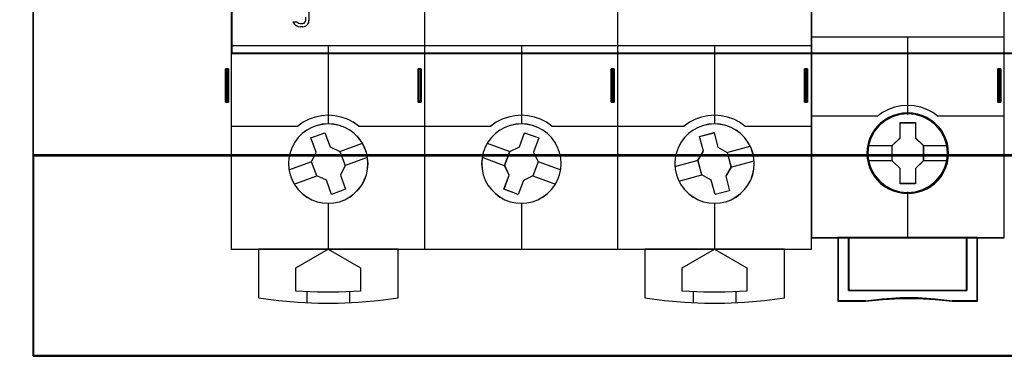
# Model space of a CAD drawing. Extents: x -543332 to -323966, y -9028 to 137422.
# Tile 223 of 250: x -346940 to -346023, y 38880 to 39194. Entities that reach past the tile are written whole.
import ezdxf

# ---------------------------------------------------------------- set-up
doc = ezdxf.new("R2010")
doc.units = 0
doc.header["$MEASUREMENT"] = 0
doc.layers.get('0').update_dxf_attribs({"color": 8})
doc.layers.add('45', color=8, linetype='Continuous')
doc.layers.add('50', color=7, linetype='Continuous')

# ---------------------------------------------------------------- blocks, each defined once
blk = doc.blocks.new('*C993')
at = {"layer": '50', "color": 7}
blk.add_lwpolyline([(265.020137, -206.479664), (13.003722, -206.479664), (13.003722, -187.766109), (13.003722, -100.693328), (13.003722, -92.381723), (13.003722, -85.7623), (12.929043, -83.796381), (12.929043, -79.565923), (12.879257, -78.495866), (12.530755, -76.430407), (12.008003, -75.634086), (6.008797, -75.634086), (6.008797, -75.634086), (6.008797, -67.795296), (3.818216, -66.526159), (3.818216, -4.139345)], dxfattribs=at)
for points in [[(12.998674, -92.344943), (12.998674, -206.479664), (12.998674, -92.344943)], [(12.998674, -187.773222), (265.025185, -187.773222), (265.025185, -100.654798), (12.998674, -100.654798), (12.998674, -187.773222)], [(31.516001, -132.244429), (31.516001, -178.271705), (31.516001, -132.244429)], [(246.510509, -132.244429), (246.510509, -178.271705), (31.516001, -178.271705), (31.516001, -132.244429), (246.510509, -132.244429)], [(31.516001, -178.189612), (246.510509, -178.189612), (31.516001, -178.189612)], [(30.916872, -182.773538), (30.916872, -179.680514), (30.916872, -182.773538)], [(30.916872, -179.680514), (31.025563, -179.680514), (30.916872, -179.680514)], [(31.197879, -179.680514), (31.197879, -182.773538), (31.127627, -182.773538), (31.057375, -182.773538), (30.951998, -182.773538), (30.916872, -182.773538), (30.916872, -179.680514), (30.951998, -179.680514), (31.057375, -179.680514), (31.127627, -179.680514), (31.197879, -179.680514)], [(31.197879, -182.773538), (31.197879, -179.680514), (31.127627, -179.680514), (31.057375, -179.680514), (30.951998, -179.680514), (30.916872, -179.680514), (30.916872, -182.773538), (30.951998, -182.773538), (31.057375, -182.773538), (31.127627, -182.773538), (31.197879, -182.773538)], [(30.943382, -179.680514), (31.099792, -179.680514), (30.943382, -179.680514)], [(31.158114, -182.733816), (31.158114, -179.720236), (31.107745, -179.720236), (31.057375, -179.720236), (30.981822, -179.720236), (30.956637, -179.720236), (30.956637, -182.733816), (30.981822, -182.733816), (31.057375, -182.733816), (31.107745, -182.733816), (31.158114, -182.733816)], [(31.01761, -179.680514), (31.150161, -179.680514), (31.01761, -179.680514)], [(31.06798, -179.680514), (31.197879, -179.680514), (31.06798, -179.680514)], [(31.115698, -179.680514), (31.115698, -182.773538), (31.115698, -179.680514)], [(48.885438, -182.773538), (48.885438, -179.680514), (48.885438, -182.773538)], [(48.885438, -179.680514), (48.991479, -179.680514), (48.885438, -179.680514)], [(49.166446, -179.680514), (49.166446, -182.773538), (49.13132, -182.773538), (49.025942, -182.773538), (48.920564, -182.773538), (48.885438, -182.773538), (48.885438, -179.680514), (48.920564, -179.680514), (49.025942, -179.680514), (49.13132, -179.680514), (49.166446, -179.680514)], [(49.166446, -182.773538), (49.166446, -179.680514), (49.13132, -179.680514), (49.025942, -179.680514), (48.920564, -179.680514), (48.885438, -179.680514), (48.885438, -182.773538), (48.920564, -182.773538), (49.025942, -182.773538), (49.13132, -182.773538), (49.166446, -182.773538)], [(48.909297, -179.680514), (49.065707, -179.680514), (48.909297, -179.680514)], [(49.126681, -182.733816), (49.126681, -179.720236), (49.101496, -179.720236), (49.025942, -179.720236), (48.950388, -179.720236), (48.925204, -179.720236), (48.925204, -182.733816), (48.950388, -182.733816), (49.025942, -182.733816), (49.101496, -182.733816), (49.126681, -182.733816)], [(48.983526, -179.680514), (49.142587, -179.680514), (48.983526, -179.680514)], [(49.060405, -179.680514), (49.166446, -179.680514), (49.060405, -179.680514)], [(49.084264, -179.680514), (49.084264, -182.773538), (49.084264, -179.680514)], [(66.877864, -182.773538), (66.877864, -179.680514), (66.877864, -182.773538)], [(66.877864, -179.680514), (66.983905, -179.680514), (66.877864, -179.680514)], [(67.158871, -179.680514), (67.158871, -182.773538), (67.123746, -182.773538), (67.018368, -182.773538), (66.91299, -182.773538), (66.877864, -182.773538), (66.877864, -179.680514), (66.91299, -179.680514), (67.018368, -179.680514), (67.123746, -179.680514), (67.158871, -179.680514)], [(67.158871, -182.773538), (67.158871, -179.680514), (67.123746, -179.680514), (67.018368, -179.680514), (66.91299, -179.680514), (66.877864, -179.680514), (66.877864, -182.773538), (66.91299, -182.773538), (67.018368, -182.773538), (67.123746, -182.773538), (67.158871, -182.773538)], [(66.901723, -179.680514), (67.058133, -179.680514), (66.901723, -179.680514)], [(67.119106, -182.733816), (67.119106, -179.720236), (67.093922, -179.720236), (67.018368, -179.720236), (66.942814, -179.720236), (66.917629, -179.720236), (66.917629, -182.733816), (66.942814, -182.733816), (67.018368, -182.733816), (67.093922, -182.733816), (67.119106, -182.733816)], [(66.975952, -179.680514), (67.135012, -179.680514), (66.975952, -179.680514)], [(67.05018, -179.680514), (67.158871, -179.680514), (67.05018, -179.680514)], [(67.07669, -179.680514), (67.07669, -182.773538), (67.07669, -179.680514)], [(84.87029, -182.773538), (84.87029, -179.680514), (84.87029, -182.773538)], [(84.87029, -179.680514), (84.97633, -179.680514), (84.87029, -179.680514)], [(85.151297, -179.680514), (85.151297, -182.773538), (85.116171, -182.773538), (85.010793, -182.773538), (84.905416, -182.773538), (84.87029, -182.773538), (84.87029, -179.680514), (84.905416, -179.680514), (85.010793, -179.680514), (85.116171, -179.680514), (85.151297, -179.680514)], [(85.151297, -182.773538), (85.151297, -179.680514), (85.116171, -179.680514), (85.010793, -179.680514), (84.905416, -179.680514), (84.87029, -179.680514), (84.87029, -182.773538), (84.905416, -182.773538), (85.010793, -182.773538), (85.116171, -182.773538), (85.151297, -182.773538)], [(84.894149, -179.680514), (85.050559, -179.680514), (84.894149, -179.680514)], [(85.111532, -182.733816), (85.111532, -179.720236), (85.086347, -179.720236), (85.010793, -179.720236), (84.93524, -179.720236), (84.910055, -179.720236), (84.910055, -182.733816), (84.93524, -182.733816), (85.010793, -182.733816), (85.086347, -182.733816), (85.111532, -182.733816)], [(84.968377, -179.680514), (85.127438, -179.680514), (84.968377, -179.680514)], [(85.042606, -179.680514), (85.151297, -179.680514), (85.042606, -179.680514)], [(85.069116, -179.680514), (85.069116, -182.773538), (85.069116, -179.680514)], [(102.886575, -182.773538), (102.886575, -179.680514), (102.886575, -182.773538)], [(102.886575, -179.680514), (102.995266, -179.680514), (102.886575, -179.680514)], [(103.167582, -179.680514), (103.167582, -182.773538), (103.09733, -182.773538), (103.027078, -182.773538), (102.9217, -182.773538), (102.886575, -182.773538), (102.886575, -179.680514), (102.9217, -179.680514), (103.027078, -179.680514), (103.09733, -179.680514), (103.167582, -179.680514)], [(103.167582, -182.773538), (103.167582, -179.680514), (103.09733, -179.680514), (103.027078, -179.680514), (102.9217, -179.680514), (102.886575, -179.680514), (102.886575, -182.773538), (102.9217, -182.773538), (103.027078, -182.773538), (103.09733, -182.773538), (103.167582, -182.773538)], [(102.910434, -179.680514), (103.069494, -179.680514), (102.910434, -179.680514)], [(103.127817, -182.733816), (103.127817, -179.720236), (103.077447, -179.720236), (103.027078, -179.720236), (102.951524, -179.720236), (102.92634, -179.720236), (102.92634, -182.733816), (102.951524, -182.733816), (103.027078, -182.733816), (103.077447, -182.733816), (103.127817, -182.733816)], [(102.987313, -179.680514), (103.117213, -179.680514), (102.987313, -179.680514)], [(103.035031, -179.680514), (103.167582, -179.680514), (103.035031, -179.680514)], [(103.0854, -179.680514), (103.0854, -182.773538), (103.0854, -179.680514)], [(30.916872, -182.691446), (31.025563, -182.691446), (30.916872, -182.691446)], [(30.943382, -182.691446), (31.099792, -182.691446), (30.943382, -182.691446)], [(31.01761, -182.691446), (31.150161, -182.691446), (31.01761, -182.691446)], [(31.06798, -182.691446), (31.197879, -182.691446), (31.06798, -182.691446)], [(48.885438, -182.691446), (48.991479, -182.691446), (48.885438, -182.691446)], [(48.909297, -182.691446), (49.065707, -182.691446), (48.909297, -182.691446)], [(48.983526, -182.691446), (49.142587, -182.691446), (48.983526, -182.691446)], [(49.060405, -182.691446), (49.166446, -182.691446), (49.060405, -182.691446)], [(66.877864, -182.691446), (66.983905, -182.691446), (66.877864, -182.691446)], [(66.901723, -182.691446), (67.058133, -182.691446), (66.901723, -182.691446)], [(66.975952, -182.691446), (67.135012, -182.691446), (66.975952, -182.691446)], [(67.05018, -182.691446), (67.158871, -182.691446), (67.05018, -182.691446)], [(84.87029, -182.691446), (84.97633, -182.691446), (84.87029, -182.691446)], [(84.894149, -182.691446), (85.050559, -182.691446), (84.894149, -182.691446)], [(84.968377, -182.691446), (85.127438, -182.691446), (84.968377, -182.691446)], [(85.042606, -182.691446), (85.151297, -182.691446), (85.042606, -182.691446)], [(102.886575, -182.691446), (102.995266, -182.691446), (102.886575, -182.691446)], [(102.910434, -182.691446), (103.069494, -182.691446), (102.910434, -182.691446)], [(102.987313, -182.691446), (103.117213, -182.691446), (102.987313, -182.691446)], [(103.035031, -182.691446), (103.167582, -182.691446), (103.035031, -182.691446)], [(265.025185, -187.691129), (12.998674, -187.691129), (265.025185, -187.691129)], [(12.998674, -206.479664), (265.025185, -206.479664), (265.025185, -187.691129), (12.998674, -187.691129), (12.998674, -206.479664)], [(13.041091, -206.439942), (264.985419, -206.439942), (264.985419, -187.730851), (13.041091, -187.730851), (13.041091, -206.439942)], [(265.025185, -206.397572), (12.998674, -206.397572), (265.025185, -206.397572)]]:
    blk.add_lwpolyline(points, close=True, dxfattribs=at)
blk = doc.blocks.new('*U994')
at = {"layer": '45', "color": 7}
for points in [[(49.496757, -113.487672), (67.504568, -113.487672), (67.504568, -113.487672), (85.506533, -113.487672), (85.506533, -113.487672), (85.506533, -196.509427), (85.506533, -196.509427), (67.504568, -196.509427), (67.504568, -196.509427), (49.496757, -196.509427), (49.496757, -196.509427), (31.494793, -196.509427), (31.494793, -196.509427), (31.494793, -113.487672), (31.494793, -113.487672), (49.496757, -113.487672), (49.496757, -113.487672)], [(49.498525, -113.492968), (67.502801, -113.492968), (85.501231, -113.492968), (85.501231, -196.504131), (67.502801, -196.504131), (49.498525, -196.504131), (31.500095, -196.504131), (31.500095, -113.492968), (49.498525, -113.492968)], [(44.209051, -188.504107), (44.17392, -187.983219), (44.062669, -187.462331), (43.869445, -186.964854), (43.623523, -186.496639), (43.307338, -186.075247), (42.9326, -185.706528), (42.505165, -185.390484), (42.042597, -185.138819), (41.544898, -184.951533), (41.029634, -184.840332), (40.502658, -184.799363), (39.981538, -184.840332), (39.454563, -184.951533), (38.96272, -185.138819), (38.500152, -185.390484), (38.078572, -185.706528), (37.703834, -186.075247), (37.387649, -186.496639), (37.130017, -186.964854), (36.948503, -187.462331), (36.837252, -187.983219), (36.802121, -188.504107), (36.837252, -189.036701), (36.948503, -189.551737), (37.130017, -190.043361), (37.387649, -190.511576), (37.703834, -190.932968), (38.078572, -191.30754), (38.500152, -191.623584), (38.96272, -191.881102), (39.454563, -192.062535), (39.981538, -192.173736), (40.502658, -192.208852), (41.029634, -192.173736), (41.544898, -192.062535), (42.042597, -191.881102), (42.505165, -191.623584), (42.9326, -191.30754), (43.307338, -190.932968), (43.623523, -190.511576), (43.869445, -190.043361), (44.062669, -189.551737), (44.17392, -189.036701), (44.209051, -188.504107)], [(44.203749, -188.504107), (44.168668, -187.983964), (44.057577, -187.46382), (43.864629, -186.967054), (43.619059, -186.499509), (43.303327, -186.078719), (42.929125, -185.710528), (42.502302, -185.394935), (42.040397, -185.14363), (41.543411, -184.956612), (41.028883, -184.84557), (40.502663, -184.80466), (39.982289, -184.84557), (39.456068, -184.956612), (38.964928, -185.14363), (38.503023, -185.394935), (38.082047, -185.710528), (37.707845, -186.078719), (37.392113, -186.499509), (37.134849, -186.967054), (36.953595, -187.46382), (36.842504, -187.983964), (36.807423, -188.504107), (36.842504, -189.03594), (36.953595, -189.550239), (37.134849, -190.041161), (37.392113, -190.508706), (37.707845, -190.929496), (38.082047, -191.303532), (38.503023, -191.619124), (38.964928, -191.876274), (39.456068, -192.057448), (39.982289, -192.16849), (40.502663, -192.203555), (41.028883, -192.16849), (41.543411, -192.057448), (42.040397, -191.876274), (42.502302, -191.619124), (42.929125, -191.303532), (43.303327, -190.929496), (43.619059, -190.508706), (43.864629, -190.041161), (44.057577, -189.550239), (44.168668, -189.03594), (44.203749, -188.504107)], [(62.206779, -188.504107), (62.17165, -187.983219), (62.054553, -187.462331), (61.873053, -186.964854), (61.621295, -186.496639), (61.299278, -186.075247), (60.924568, -185.706528), (60.503019, -185.390484), (60.034632, -185.138819), (59.542825, -184.951533), (59.027599, -184.840332), (58.506518, -184.799363), (57.973727, -184.840332), (57.458501, -184.951533), (56.966694, -185.138819), (56.498306, -185.390484), (56.076757, -185.706528), (55.702047, -186.075247), (55.380031, -186.496639), (55.128273, -186.964854), (54.946772, -187.462331), (54.829676, -187.983219), (54.794546, -188.504107), (54.829676, -189.036701), (54.946772, -189.551737), (55.128273, -190.043361), (55.380031, -190.511576), (55.702047, -190.932968), (56.076757, -191.30754), (56.498306, -191.623584), (56.966694, -191.881102), (57.458501, -192.062535), (57.973727, -192.173736), (58.506518, -192.208852), (59.027599, -192.173736), (59.542825, -192.062535), (60.034632, -191.881102), (60.503019, -191.623584), (60.924568, -191.30754), (61.299278, -190.932968), (61.621295, -190.511576), (61.873053, -190.043361), (62.054553, -189.551737), (62.17165, -189.036701), (62.206779, -188.504107)], [(62.201477, -188.504107), (62.166398, -187.983964), (62.049469, -187.46382), (61.868228, -186.967054), (61.61683, -186.499509), (61.295274, -186.078719), (60.921101, -185.710528), (60.500155, -185.394935), (60.032437, -185.14363), (59.541334, -184.956612), (59.026845, -184.84557), (58.506509, -184.80466), (57.974481, -184.84557), (57.459991, -184.956612), (56.968888, -185.14363), (56.501171, -185.394935), (56.080225, -185.710528), (55.706051, -186.078719), (55.384495, -186.499509), (55.133097, -186.967054), (54.951857, -187.46382), (54.834927, -187.983964), (54.799849, -188.504107), (54.834927, -189.03594), (54.951857, -189.550239), (55.133097, -190.041161), (55.384495, -190.508706), (55.706051, -190.929496), (56.080225, -191.303532), (56.501171, -191.619124), (56.968888, -191.876274), (57.459991, -192.057448), (57.974481, -192.16849), (58.506509, -192.203555), (59.026845, -192.16849), (59.541334, -192.057448), (60.032437, -191.876274), (60.500155, -191.619124), (60.921101, -191.303532), (61.295274, -190.929496), (61.61683, -190.508706), (61.868228, -190.041161), (62.049469, -189.550239), (62.166398, -189.03594), (62.201477, -188.504107)], [(80.199205, -188.504107), (80.164073, -187.983219), (80.052823, -187.462331), (79.871309, -186.964854), (79.613677, -186.496639), (79.297491, -186.075247), (78.922753, -185.706528), (78.501173, -185.390484), (78.038606, -185.138819), (77.546762, -184.951533), (77.031498, -184.840332), (76.498667, -184.799363), (75.971692, -184.840332), (75.456427, -184.951533), (74.958728, -185.138819), (74.496161, -185.390484), (74.068725, -185.706528), (73.693987, -186.075247), (73.377802, -186.496639), (73.13188, -186.964854), (72.938656, -187.462331), (72.833261, -187.983219), (72.792274, -188.504107), (72.833261, -189.036701), (72.938656, -189.551737), (73.13188, -190.043361), (73.377802, -190.511576), (73.693987, -190.932968), (74.068725, -191.30754), (74.496161, -191.623584), (74.958728, -191.881102), (75.456427, -192.062535), (75.971692, -192.173736), (76.498667, -192.208852), (77.031498, -192.173736), (77.546762, -192.062535), (78.038606, -191.881102), (78.501173, -191.623584), (78.922753, -191.30754), (79.297491, -190.932968), (79.613677, -190.511576), (79.871309, -190.043361), (80.052823, -189.551737), (80.164073, -189.036701), (80.199205, -188.504107)], [(80.193903, -188.504107), (80.158821, -187.983964), (80.04773, -187.46382), (79.866476, -186.967054), (79.609213, -186.499509), (79.29348, -186.078719), (78.919279, -185.710528), (78.498302, -185.394935), (78.036397, -185.14363), (77.545258, -184.956612), (77.030731, -184.84557), (76.498663, -184.80466), (75.972442, -184.84557), (75.457915, -184.956612), (74.960929, -185.14363), (74.499024, -185.394935), (74.0722, -185.710528), (73.697999, -186.078719), (73.382266, -186.499509), (73.136696, -186.967054), (72.943749, -187.46382), (72.838505, -187.983964), (72.797576, -188.504107), (72.838505, -189.03594), (72.943749, -189.550239), (73.136696, -190.041161), (73.382266, -190.508706), (73.697999, -190.929496), (74.0722, -191.303532), (74.499024, -191.619124), (74.960929, -191.876274), (75.457915, -192.057448), (75.972442, -192.16849), (76.498663, -192.203555), (77.030731, -192.16849), (77.545258, -192.057448), (78.036397, -191.876274), (78.498302, -191.619124), (78.919279, -191.303532), (79.29348, -190.929496), (79.609213, -190.508706), (79.866476, -190.041161), (80.04773, -189.550239), (80.158821, -189.03594), (80.193903, -188.504107)], [(38.883166, -186.108519), (40.197761, -185.62823), (40.197761, -185.62823), (40.678997, -186.951954), (40.678997, -186.951954), (41.58865, -187.367814), (41.58865, -187.367814), (42.069885, -188.68568), (42.069885, -188.68568), (41.641468, -189.587686), (41.641468, -189.587686), (42.122704, -190.899696), (42.122704, -190.899696), (40.80224, -191.379985), (40.80224, -191.379985), (40.326873, -190.062118), (40.326873, -190.062118), (39.428958, -189.646258), (39.428958, -189.646258), (38.947722, -188.328392), (38.947722, -188.328392), (39.364402, -187.426386), (39.364402, -187.426386), (38.883166, -186.108519), (38.883166, -186.108519)], [(38.888468, -186.112931), (40.19876, -185.633527), (40.678421, -186.954812), (41.585096, -187.369906), (42.064756, -188.685346), (41.637742, -189.585691), (42.117402, -190.895284), (40.80126, -191.374688), (40.32745, -190.059249), (39.432473, -189.644155), (38.952813, -188.328716), (39.368129, -187.42837), (38.888468, -186.112931)], [(58.799864, -185.62823), (60.125734, -186.108519), (60.125734, -186.108519), (59.638799, -187.432243), (59.638799, -187.432243), (60.0612, -188.328392), (60.0612, -188.328392), (59.580132, -189.646258), (59.580132, -189.646258), (58.68253, -190.067976), (58.68253, -190.067976), (58.201462, -191.379985), (58.201462, -191.379985), (56.875592, -190.899696), (56.875592, -190.899696), (57.35666, -189.587686), (57.35666, -189.587686), (56.940125, -188.691537), (56.940125, -188.691537), (57.421193, -187.367814), (57.421193, -187.367814), (58.318796, -186.951954), (58.318796, -186.951954), (58.799864, -185.62823), (58.799864, -185.62823)], [(58.798887, -185.633527), (60.120432, -186.112931), (59.635086, -187.434217), (60.056109, -188.328716), (59.57661, -189.644155), (58.681937, -190.065095), (58.202438, -191.374688), (56.880894, -190.895284), (57.360392, -189.585691), (56.945217, -188.691192), (57.424715, -187.369906), (58.319389, -186.954812), (58.798887, -185.633527)], [(75.096323, -185.972432), (76.451733, -185.61499), (76.451733, -185.61499), (76.815522, -186.968582), (76.815522, -186.968582), (77.672188, -187.466657), (77.672188, -187.466657), (78.035978, -188.82611), (78.035978, -188.82611), (77.543102, -189.681627), (77.543102, -189.681627), (77.901024, -191.03522), (77.901024, -191.03522), (76.551481, -191.398522), (76.551481, -191.398522), (76.187692, -190.044929), (76.187692, -190.044929), (75.319291, -189.552714), (75.319291, -189.552714), (74.955501, -188.193261), (74.955501, -188.193261), (75.460112, -187.331884), (75.460112, -187.331884), (75.096323, -185.972432), (75.096323, -185.972432)], [(75.10114, -185.979558), (76.451884, -185.622934), (76.814422, -186.973428), (77.668139, -187.470363), (78.030676, -188.826703), (77.539496, -189.680261), (77.896186, -191.030755), (76.55129, -191.393225), (76.188752, -190.042732), (75.32334, -189.551643), (74.960803, -188.195303), (75.463677, -187.335898), (75.10114, -185.979558)], [(34.002651, -196.496186), (34.002651, -201.020084), (34.002651, -201.020084), (35.851439, -201.260343), (37.706077, -201.424422), (39.572416, -201.506462), (41.432905, -201.506462), (43.299245, -201.424422), (45.159733, -201.260343), (47.008521, -201.020084), (47.008521, -201.020084), (47.008521, -196.496186), (34.002651, -196.496186)], [(37.496686, -198.238455), (40.502656, -196.496186), (40.502656, -196.496186), (43.514486, -198.238455), (43.514486, -198.238455), (43.514486, -200.408958), (43.514486, -200.408958), (41.504646, -200.502818), (39.500666, -200.502818), (37.496686, -200.408958), (37.496686, -200.408958), (37.496686, -198.238455), (37.496686, -198.238455)], [(69.992804, -196.496186), (69.992804, -201.020084), (69.992804, -201.020084), (71.841514, -201.260343), (73.701925, -201.424422), (75.568185, -201.506462), (77.428596, -201.506462), (79.294856, -201.424422), (81.149416, -201.260343), (83.003977, -201.020084), (83.003977, -201.020084), (83.003977, -196.496186), (69.992804, -196.496186)], [(73.48684, -198.238455), (76.498669, -196.496186), (76.498669, -196.496186), (79.504639, -198.238455), (79.504639, -198.238455), (79.504639, -200.408958), (79.504639, -200.408958), (77.500659, -200.502818), (75.496679, -200.502818), (73.48684, -200.408958), (73.48684, -200.408958), (73.48684, -198.238455), (73.48684, -198.238455)]]:
    blk.add_lwpolyline(points, close=True, dxfattribs=at)
for points in [[(49.49252, -196.509427), (49.49252, -146.790647)], [(67.49555, -196.509427), (67.49555, -146.790647)], [(38.694944, -173.367354), (38.694944, -175.162791)], [(38.117023, -175.753326), (38.296168, -175.723436), (38.463369, -175.633767), (38.594741, -175.508229), (38.678342, -175.340846), (38.708199, -175.149551)], [(38.117023, -175.438198), (38.257527, -175.395208), (38.361378, -175.290803), (38.398031, -175.149551)], [(38.384776, -174.834422), (38.384776, -175.162791)], [(37.194471, -175.284606), (37.325113, -175.476901), (37.503261, -175.621123), (37.7111, -175.717271), (37.936754, -175.753326)], [(37.194471, -175.284606), (37.586821, -175.284606)], [(37.573566, -175.284606), (37.743054, -175.3998), (37.936754, -175.438198)], [(37.923499, -175.424957), (38.130278, -175.424957)], [(38.130278, -175.740085), (37.923499, -175.740085)], [(31.494793, -177.498449), (49.505775, -177.498449)], [(40.494982, -177.498449), (40.494982, -184.812604)], [(49.49252, -177.498449), (67.508805, -177.498449)], [(58.500663, -177.498449), (58.500663, -184.812604)], [(67.49555, -177.498449), (85.506533, -177.498449)], [(76.490437, -177.498449), (76.490437, -184.812604)], [(41.576595, -187.376001), (43.684151, -186.597449)], [(55.314145, -186.597449), (57.432304, -187.376001)], [(77.659534, -187.47663), (79.830714, -186.883447)], [(42.056429, -188.692125), (44.163984, -187.918869)], [(54.834312, -187.918869), (56.952471, -188.697422)], [(36.841886, -189.094642), (38.960045, -188.321386)], [(60.048854, -188.321386), (62.161712, -189.099938)], [(72.802878, -188.779514), (74.968756, -188.186331)], [(78.022723, -188.832477), (80.193903, -188.239294)], [(37.321719, -190.416063), (39.439879, -189.63751)], [(59.569021, -189.63751), (61.681878, -190.416063)], [(73.166067, -190.130064), (75.329294, -189.542177)], [(40.494982, -192.195611), (40.494982, -196.509427)], [(58.500663, -192.195611), (58.500663, -196.509427)], [(76.490437, -192.195611), (76.490437, -196.509427)], [(38.496118, -200.460448), (38.496118, -201.472036)], [(42.493846, -200.460448), (42.493846, -201.472036)], [(74.491574, -200.460448), (74.491574, -201.472036)], [(78.491952, -200.460448), (78.491952, -201.472036)]]:
    blk.add_lwpolyline(points, dxfattribs=at)
at = {"layer": '45', "color": 251}
for points in [[(43.339519, -185.016511), (42.835498, -184.654932), (42.290452, -184.370411), (41.716102, -184.162948), (41.11831, -184.044398), (40.502935, -183.996978), (39.893421, -184.044398), (39.295629, -184.162948), (38.715418, -184.370411), (38.170372, -184.654932), (37.666351, -185.016511)], [(61.337247, -185.016511), (60.839086, -184.654932), (60.29404, -184.370411), (59.71383, -184.162948), (59.110177, -184.044398), (58.506523, -183.996978), (57.891149, -184.044398), (57.287496, -184.162948), (56.707285, -184.370411), (56.162239, -184.654932), (55.664079, -185.016511)], [(79.334974, -185.016511), (78.830953, -184.654932), (78.285907, -184.370411), (77.705697, -184.162948), (77.107904, -184.044398), (76.49839, -183.996978), (75.883016, -184.044398), (75.291084, -184.162948), (74.710874, -184.370411), (74.165828, -184.654932), (73.661806, -185.016511)], [(31.494793, -185.00327), (37.679606, -185.00327)], [(43.326264, -185.00327), (49.505775, -185.00327)], [(49.49252, -185.00327), (55.677334, -185.00327)], [(61.323992, -185.00327), (67.508805, -185.00327)], [(67.49555, -185.00327), (73.675062, -185.00327)], [(79.321719, -185.00327), (85.506533, -185.00327)]]:
    blk.add_lwpolyline(points, dxfattribs=at)
blk = doc.blocks.new('*U995')
at = {"layer": '45', "color": 7}
for points in [[(103.493657, -113.659801), (85.506533, -113.659801), (85.506533, -195.428987), (103.493657, -195.428987), (103.493657, -113.659801)], [(103.475099, -113.678338), (85.52509, -113.678338), (85.52509, -195.41045), (103.475099, -195.41045), (103.475099, -113.678338)], [(98.302973, -187.540292), (98.280637, -187.088499), (98.208044, -186.636705), (98.051691, -186.20144), (97.873001, -185.788215), (97.638471, -185.391518), (97.353685, -185.044408), (97.024226, -184.724847), (96.655679, -184.443853), (96.281547, -184.201427), (95.845991, -184.014098), (95.41602, -183.887376), (94.958128, -183.804731), (94.500236, -183.777182), (94.042344, -183.804731), (93.59562, -183.887376), (93.143312, -184.014098), (92.730092, -184.201427), (92.339209, -184.443853), (91.976246, -184.724847), (91.641203, -185.044408), (91.373168, -185.391518), (91.12747, -185.788215), (90.932029, -186.20144), (90.809179, -186.636705), (90.719835, -187.088499), (90.691914, -187.540292), (90.719835, -187.992086), (90.809179, -188.42735), (90.932029, -188.862615), (91.12747, -189.275841), (91.373168, -189.672537), (91.641203, -190.030667), (91.976246, -190.355738), (92.339209, -190.631221), (92.730092, -190.862628), (93.143312, -191.049957), (93.59562, -191.182189), (94.042344, -191.275854), (94.500236, -191.297892), (94.958128, -191.275854), (95.41602, -191.182189), (95.845991, -191.049957), (96.281547, -190.862628), (96.655679, -190.631221), (97.024226, -190.355738), (97.353685, -190.030667), (97.638471, -189.672537), (97.873001, -189.275841), (98.051691, -188.862615), (98.208044, -188.42735), (98.280637, -187.992086), (98.302973, -187.540292)], [(98.302973, -187.540292), (98.280637, -187.088499), (98.208044, -186.636705), (98.051691, -186.20144), (97.873001, -185.788215), (97.638471, -185.391518), (97.353685, -185.044408), (97.024226, -184.724847), (96.655679, -184.443853), (96.281547, -184.201427), (95.845991, -184.014098), (95.41602, -183.887376), (94.958128, -183.804731), (94.500236, -183.777182), (94.042344, -183.804731), (93.59562, -183.887376), (93.143312, -184.014098), (92.730092, -184.201427), (92.339209, -184.443853), (91.976246, -184.724847), (91.641203, -185.044408), (91.373168, -185.391518), (91.12747, -185.788215), (90.932029, -186.20144), (90.809179, -186.636705), (90.719835, -187.088499), (90.691914, -187.540292), (90.719835, -187.992086), (90.809179, -188.42735), (90.932029, -188.862615), (91.12747, -189.275841), (91.373168, -189.672537), (91.641203, -190.030667), (91.976246, -190.355738), (92.339209, -190.631221), (92.730092, -190.862628), (93.143312, -191.049957), (93.59562, -191.182189), (94.042344, -191.275854), (94.500236, -191.297892), (94.958128, -191.275854), (95.41602, -191.182189), (95.845991, -191.049957), (96.281547, -190.862628), (96.655679, -190.631221), (97.024226, -190.355738), (97.353685, -190.030667), (97.638471, -189.672537), (97.873001, -189.275841), (98.051691, -188.862615), (98.208044, -188.42735), (98.280637, -187.992086), (98.302973, -187.540292)], [(98.281765, -187.540279), (98.259545, -187.090712), (98.187332, -186.641146), (98.031795, -186.208027), (97.85404, -185.796838), (97.620735, -185.402097), (97.337436, -185.056698), (97.009699, -184.738712), (96.643077, -184.459104), (96.2709, -184.217873), (95.83762, -184.031467), (95.409895, -183.90537), (94.954395, -183.823132), (94.498896, -183.795719), (94.043396, -183.823132), (93.599006, -183.90537), (93.149061, -184.031467), (92.738001, -184.217873), (92.349159, -184.459104), (91.988093, -184.738712), (91.6548, -185.056698), (91.388166, -185.402097), (91.143752, -185.796838), (90.949331, -186.208027), (90.827124, -186.641146), (90.738246, -187.090712), (90.710472, -187.540279), (90.738246, -187.989845), (90.827124, -188.422964), (90.949331, -188.856083), (91.143752, -189.267272), (91.388166, -189.662013), (91.6548, -190.018376), (91.988093, -190.341845), (92.349159, -190.615971), (92.738001, -190.846237), (93.149061, -191.032642), (93.599006, -191.164223), (94.043396, -191.257425), (94.498896, -191.279355), (94.954395, -191.257425), (95.409895, -191.164223), (95.83762, -191.032642), (96.2709, -190.846237), (96.643077, -190.615971), (97.009699, -190.341845), (97.337436, -190.018376), (97.620735, -189.662013), (97.85404, -189.267272), (98.031795, -188.856083), (98.187332, -188.422964), (98.259545, -187.989845), (98.281765, -187.540279)], [(93.78449, -184.680197), (95.232603, -184.680197), (95.232603, -186.109697), (95.959477, -186.816167), (95.959477, -188.245667), (95.232603, -188.963176), (95.232603, -190.381637), (93.78449, -190.381637), (93.78449, -188.963176), (93.040712, -188.245667), (93.040712, -186.816167), (93.78449, -186.109697), (93.78449, -184.680197)], [(93.78449, -184.680197), (95.232603, -184.680197), (95.232603, -184.680197), (95.232603, -186.109697), (95.232603, -186.109697), (95.959477, -186.816167), (95.959477, -186.816167), (95.959477, -188.245667), (95.959477, -188.245667), (95.232603, -188.963176), (95.232603, -188.963176), (95.232603, -190.381637), (95.232603, -190.381637), (93.78449, -190.381637), (93.78449, -190.381637), (93.78449, -188.963176), (93.78449, -188.963176), (93.040712, -188.245667), (93.040712, -188.245667), (93.040712, -186.816167), (93.040712, -186.816167), (93.78449, -186.109697), (93.78449, -186.109697), (93.78449, -184.680197), (93.78449, -184.680197)], [(93.792914, -184.701382), (95.221298, -184.701382), (95.221298, -186.120922), (95.938269, -186.822471), (95.938269, -188.242011), (95.221298, -188.954522), (95.221298, -190.3631), (93.792914, -190.3631), (93.792914, -188.954522), (93.059269, -188.242011), (93.059269, -186.822471), (93.792914, -186.120922), (93.792914, -184.701382)], [(100.004456, -195.389265), (100.004456, -200.343672), (88.995733, -200.343672), (88.995733, -195.389265), (87.998485, -195.389265), (87.998485, -201.342278), (90.544531, -201.342278), (92.165755, -201.165728), (93.798121, -201.077454), (95.430488, -201.077454), (97.062854, -201.165728), (98.689649, -201.342278), (101.001704, -201.342278), (101.001704, -195.389265), (100.004456, -195.389265)], [(94.49452, -195.389265), (88.992615, -195.389265), (88.992615, -200.349226), (100.007574, -200.349226), (100.007574, -195.389265), (94.49452, -195.389265)], [(100.007574, -200.349226), (100.007574, -195.389265), (94.49452, -195.389265), (88.992615, -195.389265), (88.992615, -200.349226), (100.007574, -200.349226)]]:
    blk.add_lwpolyline(points, close=True, dxfattribs=at)
at = {"layer": '45', "color": 139}
for points in [[(103.493657, -113.659801), (85.506533, -113.659801), (85.506533, -195.428987), (103.493657, -195.428987), (103.493657, -113.659801)], [(98.212838, -187.529485), (98.140259, -186.807525), (97.933685, -186.124142), (97.587534, -185.49036), (97.129722, -184.933734), (96.565832, -184.48182), (95.918195, -184.140128), (95.220311, -183.930705), (94.494512, -183.864571), (93.774295, -183.930705), (93.081994, -184.140128), (92.434358, -184.48182), (91.870467, -184.933734), (91.412655, -185.49036), (91.066505, -186.124142), (90.854348, -186.807525), (90.787351, -187.529485), (90.854348, -188.245935), (91.066505, -188.934829), (91.412655, -189.5631), (91.870467, -190.119726), (92.434358, -190.577151), (93.081994, -190.913332), (93.774295, -191.128266), (94.494512, -191.199911), (95.220311, -191.128266), (95.918195, -190.913332), (96.565832, -190.577151), (97.129722, -190.119726), (97.587534, -189.5631), (97.933685, -188.934829), (98.140259, -188.245935), (98.212838, -187.529485)]]:
    blk.add_lwpolyline(points, close=True, dxfattribs=at)
for points in [[(85.506533, -176.680174), (103.493657, -176.680174)], [(94.47491, -176.680174), (94.47491, -183.909589)], [(97.345957, -184.102903), (96.831577, -183.748852), (96.294833, -183.457616), (95.718951, -183.252037), (95.109523, -183.120696), (94.494504, -183.080722), (93.890666, -183.120696), (93.281238, -183.252037), (92.705356, -183.457616), (92.15743, -183.748852), (91.654232, -184.102903)], [(85.506533, -184.063181), (91.693997, -184.063181)], [(97.306192, -184.063181), (103.493657, -184.063181)], [(94.47491, -191.152245), (94.47491, -195.428987)], [(87.998485, -195.389265), (87.998485, -201.342278)], [(88.992615, -195.389265), (88.992615, -200.349226)], [(99.965158, -200.349226), (99.965158, -195.389265)], [(100.959288, -195.389265), (100.959288, -201.342278)], [(88.992615, -200.309504), (100.007574, -200.309504)], [(90.577921, -201.299907), (87.998485, -201.299907)], [(98.695323, -201.342278), (97.066121, -201.139254), (95.43134, -201.037742), (93.796559, -201.037742), (92.161778, -201.139254), (90.538156, -201.342278)], [(101.001704, -201.299907), (98.655558, -201.299907)]]:
    blk.add_lwpolyline(points, dxfattribs=at)
at = {"layer": '45', "color": 7}
for points in [[(90.763492, -186.801355), (93.083128, -186.801355)], [(95.917061, -186.801355), (98.228745, -186.801355)], [(90.763492, -188.220757), (93.083128, -188.220757)], [(95.917061, -188.220757), (98.228745, -188.220757)]]:
    blk.add_lwpolyline(points, dxfattribs=at)
at = {"layer": '45', "color": 59}
for points in [[(100.004456, -195.389265), (100.004456, -200.343672), (88.995733, -200.343672), (88.995733, -195.389265), (87.998485, -195.389265), (87.998485, -201.342278), (90.544531, -201.342278), (92.165755, -201.165728), (93.798121, -201.077454), (95.430488, -201.077454), (97.062854, -201.165728), (98.689649, -201.342278), (101.001704, -201.342278), (101.001704, -195.389265), (100.004456, -195.389265)], [(99.986501, -195.407802), (99.986501, -200.331354), (89.013688, -200.331354), (89.013688, -195.407802), (88.019693, -195.407802), (88.019693, -201.323741), (90.557434, -201.323741), (92.17337, -201.148291), (93.800411, -201.060566), (95.427453, -201.060566), (97.054495, -201.148291), (98.675983, -201.323741), (100.980496, -201.323741), (100.980496, -195.407802), (99.986501, -195.407802)], [(94.49452, -195.389265), (88.992615, -195.389265), (88.992615, -200.349226), (100.007574, -200.349226), (100.007574, -195.389265), (94.49452, -195.389265)], [(100.007574, -200.349226), (100.007574, -195.389265), (94.49452, -195.389265), (88.992615, -195.389265), (88.992615, -200.349226), (100.007574, -200.349226)], [(94.493215, -195.407802), (89.011172, -195.407802), (89.011172, -200.330689), (99.986366, -200.330689), (99.986366, -195.407802), (94.493215, -195.407802)]]:
    blk.add_lwpolyline(points, close=True, dxfattribs=at)
at = {"layer": '45', "color": 140}
blk.add_lwpolyline([(99.986366, -200.330689), (99.986366, -195.407802), (94.493215, -195.407802), (89.011172, -195.407802), (89.011172, -200.330689), (99.986366, -200.330689)], close=True, dxfattribs=at)

msp = doc.modelspace()

# ---------------------------------------------------------------- block references
at = {"xscale": 10, "yscale": 10, "zscale": 10}
for name in ['*C993', '*U994', '*U995']:
    msp.add_blockref(name, (-347057.52, 40944.6), dxfattribs=at)

doc.saveas('drawing.dxf')
